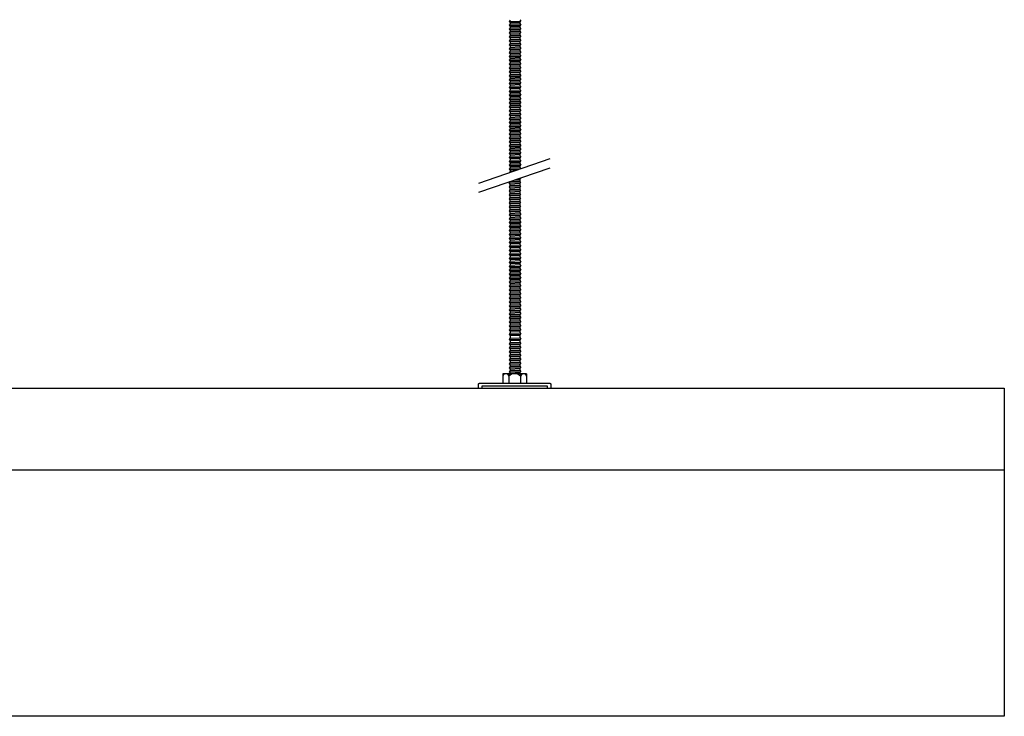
# Model space of a CAD drawing. Header units: millimetres. Extents: x 2538 to 24562, y 4449 to 23795.
# Tile 220 of 256: x 14806 to 15406, y 17657 to 18081. Entities that reach past the tile are written whole.
import ezdxf

# ---------------------------------------------------------------- set-up
doc = ezdxf.new("R2010")
doc.units = ezdxf.units.MM
doc.layers.add('_HD_tornillo', color=30, linetype='Continuous')
doc.layers.add('Make2D$Visible$Curves', color=7, linetype='Continuous', true_color=0x000000)

msp = doc.modelspace()

# ---------------------------------------------------------------- linework, layer by layer
at = {"layer": '_HD_tornillo'}
for p, q in [((15104.36, 18080.96), (15103.76, 18080.14)), ((15103.76, 18080.14), (15110.86, 18080.31)), ((15103.76, 18080.14), (15104.36, 18079.46)), ((15104.36, 18078.58), (15103.76, 18077.76)), ((15104.36, 18079.46), (15110.35, 18079.69)), ((15104.36, 18079.46), (15104.36, 18078.58)), ((15104.36, 18078.58), (15110.35, 18078.81)), ((15110.35, 18079.69), (15110.86, 18080.31)), ((15110.35, 18079.69), (15110.35, 18078.81)), ((15110.36, 18081.19), (15110.86, 18080.31)), ((15110.36, 18078.81), (15110.86, 18077.93)), ((15103.76, 18077.76), (15110.86, 18077.93)), ((15103.76, 18077.76), (15104.36, 18077.08)), ((15104.36, 18076.29), (15103.76, 18075.48)), ((15103.76, 18075.48), (15110.86, 18075.65)), ((15103.76, 18075.48), (15104.36, 18074.8)), ((15104.36, 18073.93), (15103.76, 18073.12)), ((15103.76, 18073.12), (15110.86, 18073.29)), ((15103.76, 18073.12), (15104.36, 18072.44)), ((15104.36, 18077.08), (15110.35, 18077.31)), ((15104.36, 18077.08), (15104.36, 18076.29)), ((15104.36, 18076.29), (15110.35, 18076.53)), ((15104.36, 18074.8), (15110.35, 18075.03)), ((15104.36, 18074.8), (15104.36, 18073.93)), ((15104.36, 18073.93), (15110.35, 18074.17)), ((15104.36, 18072.44), (15110.35, 18072.67)), ((15104.36, 18072.44), (15104.36, 18071.57)), ((15110.35, 18077.31), (15110.86, 18077.93)), ((15110.35, 18077.31), (15110.35, 18076.53)), ((15110.35, 18075.03), (15110.86, 18075.65)), ((15110.35, 18075.03), (15110.35, 18074.17)), ((15110.35, 18072.67), (15110.86, 18073.29)), ((15110.35, 18072.67), (15110.35, 18071.8)), ((15110.36, 18076.53), (15110.86, 18075.65)), ((15110.36, 18074.17), (15110.86, 18073.29)), ((15104.36, 18071.57), (15103.76, 18070.75)), ((15103.76, 18070.75), (15110.86, 18070.92)), ((15103.76, 18070.75), (15104.36, 18070.07)), ((15104.36, 18069.16), (15103.76, 18068.34)), ((15103.76, 18068.34), (15110.86, 18068.51)), ((15103.76, 18068.34), (15104.36, 18067.66)), ((15104.36, 18066.74), (15103.76, 18065.93)), ((15103.76, 18065.93), (15110.86, 18066.1)), ((15104.36, 18071.57), (15110.35, 18071.8)), ((15104.36, 18070.07), (15110.35, 18070.3)), ((15104.36, 18070.07), (15104.36, 18069.16)), ((15104.36, 18069.16), (15110.35, 18069.39)), ((15104.36, 18067.66), (15110.35, 18067.89)), ((15104.36, 18067.66), (15104.36, 18066.74)), ((15104.36, 18066.74), (15110.35, 18066.98)), ((15110.35, 18070.3), (15110.86, 18070.92)), ((15110.35, 18070.3), (15110.35, 18069.39)), ((15110.35, 18067.89), (15110.86, 18068.51)), ((15110.35, 18067.89), (15110.35, 18066.98)), ((15110.35, 18065.48), (15110.86, 18066.1)), ((15110.36, 18071.8), (15110.86, 18070.92)), ((15110.36, 18069.39), (15110.86, 18068.51)), ((15110.36, 18066.98), (15110.86, 18066.1)), ((15103.76, 18065.93), (15104.36, 18065.25)), ((15104.36, 18064.33), (15103.76, 18063.52)), ((15103.76, 18063.52), (15110.86, 18063.68)), ((15103.76, 18063.52), (15104.36, 18062.83)), ((15104.36, 18061.92), (15103.76, 18061.1)), ((15103.76, 18061.1), (15110.86, 18061.27)), ((15103.76, 18061.1), (15104.36, 18060.42)), ((15104.36, 18065.25), (15110.35, 18065.48)), ((15104.36, 18065.25), (15104.36, 18064.33)), ((15104.36, 18064.33), (15110.35, 18064.57)), ((15104.36, 18062.83), (15110.35, 18063.07)), ((15104.36, 18062.83), (15104.36, 18061.92)), ((15104.36, 18061.92), (15110.35, 18062.15)), ((15104.36, 18060.42), (15110.35, 18060.66)), ((15104.36, 18060.42), (15104.36, 18059.54)), ((15110.35, 18065.48), (15110.35, 18064.57)), ((15110.35, 18063.07), (15110.86, 18063.68)), ((15110.35, 18063.07), (15110.35, 18062.15)), ((15110.35, 18060.66), (15110.86, 18061.27)), ((15110.35, 18060.66), (15110.35, 18059.77)), ((15110.36, 18064.57), (15110.86, 18063.68)), ((15110.36, 18062.16), (15110.86, 18061.27)), ((15104.36, 18059.54), (15103.76, 18058.72)), ((15103.76, 18058.72), (15110.86, 18058.89)), ((15103.76, 18058.72), (15104.36, 18058.04)), ((15104.36, 18057.26), (15103.76, 18056.44)), ((15103.76, 18056.44), (15110.86, 18056.61)), ((15103.76, 18056.44), (15104.36, 18055.76)), ((15104.36, 18054.9), (15103.76, 18054.08)), ((15103.76, 18054.08), (15110.86, 18054.25)), ((15103.76, 18054.08), (15104.36, 18053.4)), ((15104.36, 18059.54), (15110.35, 18059.77)), ((15104.36, 18058.04), (15110.35, 18058.27)), ((15104.36, 18058.04), (15104.36, 18057.26)), ((15104.36, 18057.26), (15110.35, 18057.49)), ((15104.36, 18055.76), (15110.35, 18055.99)), ((15104.36, 18055.76), (15104.36, 18054.9)), ((15104.36, 18054.9), (15110.35, 18055.13)), ((15110.35, 18058.27), (15110.86, 18058.89)), ((15110.35, 18058.27), (15110.35, 18057.49)), ((15110.35, 18055.99), (15110.86, 18056.61)), ((15110.35, 18055.99), (15110.35, 18055.13)), ((15110.35, 18053.63), (15110.86, 18054.25)), ((15110.36, 18059.77), (15110.86, 18058.89)), ((15110.36, 18057.49), (15110.86, 18056.61)), ((15110.36, 18055.13), (15110.86, 18054.25)), ((15104.36, 18052.53), (15103.76, 18051.71)), ((15103.76, 18051.71), (15110.86, 18051.88)), ((15103.76, 18051.71), (15104.36, 18051.03)), ((15104.36, 18050.26), (15103.76, 18049.45)), ((15103.76, 18049.45), (15110.86, 18049.61)), ((15103.76, 18049.45), (15104.36, 18048.76)), ((15104.36, 18053.4), (15110.35, 18053.63)), ((15104.36, 18053.4), (15104.36, 18052.53)), ((15104.36, 18052.53), (15110.35, 18052.76)), ((15104.36, 18051.03), (15110.35, 18051.26)), ((15104.36, 18051.03), (15104.36, 18050.26)), ((15104.36, 18050.26), (15110.35, 18050.5)), ((15104.36, 18048.76), (15110.35, 18049)), ((15104.36, 18048.76), (15104.36, 18047.72)), ((15110.35, 18053.63), (15110.35, 18052.76)), ((15110.35, 18051.26), (15110.86, 18051.88)), ((15110.35, 18051.26), (15110.35, 18050.5)), ((15110.35, 18049), (15110.86, 18049.61)), ((15110.35, 18049), (15110.35, 18047.96)), ((15110.36, 18052.77), (15110.86, 18051.88)), ((15110.36, 18050.5), (15110.86, 18049.61)), ((15104.36, 18047.72), (15103.76, 18046.91)), ((15103.76, 18046.91), (15110.86, 18047.08)), ((15103.76, 18046.91), (15104.36, 18046.23)), ((15104.36, 18045.44), (15103.76, 18044.63)), ((15103.76, 18044.63), (15110.86, 18044.8)), ((15103.76, 18044.63), (15104.36, 18043.95)), ((15104.36, 18043.08), (15103.76, 18042.27)), ((15103.76, 18042.27), (15110.86, 18042.44)), ((15103.76, 18042.27), (15104.36, 18041.59)), ((15104.36, 18047.72), (15110.35, 18047.96)), ((15104.36, 18046.23), (15110.35, 18046.46)), ((15104.36, 18046.23), (15104.36, 18045.44)), ((15104.36, 18045.44), (15110.35, 18045.68)), ((15104.36, 18043.95), (15110.35, 18044.18)), ((15104.36, 18043.95), (15104.36, 18043.08)), ((15104.36, 18043.08), (15110.35, 18043.32)), ((15110.35, 18046.46), (15110.86, 18047.08)), ((15110.35, 18046.46), (15110.35, 18045.68)), ((15110.35, 18044.18), (15110.86, 18044.8)), ((15110.35, 18044.18), (15110.35, 18043.32)), ((15110.35, 18041.82), (15110.86, 18042.44)), ((15110.36, 18047.96), (15110.86, 18047.08)), ((15110.36, 18045.68), (15110.86, 18044.8)), ((15110.36, 18043.32), (15110.86, 18042.44)), ((15104.36, 18040.72), (15103.76, 18039.9)), ((15103.76, 18039.9), (15110.86, 18040.07)), ((15103.76, 18039.9), (15104.36, 18039.22)), ((15104.36, 18038.3), (15103.76, 18037.49)), ((15103.76, 18037.49), (15110.86, 18037.66)), ((15103.76, 18037.49), (15104.36, 18036.81)), ((15104.36, 18041.59), (15110.35, 18041.82)), ((15104.36, 18041.59), (15104.36, 18040.72)), ((15104.36, 18040.72), (15110.35, 18040.95)), ((15104.36, 18039.22), (15110.35, 18039.45)), ((15104.36, 18039.22), (15104.36, 18038.3)), ((15104.36, 18038.3), (15110.35, 18038.54)), ((15104.36, 18036.81), (15110.35, 18037.04)), ((15104.36, 18036.81), (15104.36, 18035.92)), ((15104.36, 18035.92), (15110.35, 18036.16)), ((15110.35, 18041.82), (15110.35, 18040.95)), ((15110.35, 18039.45), (15110.86, 18040.07)), ((15110.35, 18039.45), (15110.35, 18038.54)), ((15110.35, 18037.04), (15110.86, 18037.66)), ((15110.35, 18037.04), (15110.35, 18036.16)), ((15110.36, 18040.95), (15110.86, 18040.07)), ((15110.36, 18038.54), (15110.86, 18037.66)), ((15110.36, 18036.16), (15110.86, 18035.27)), ((15104.36, 18035.92), (15103.76, 18035.11)), ((15103.76, 18035.11), (15110.86, 18035.27)), ((15103.76, 18035.11), (15104.36, 18034.42)), ((15104.36, 18033.64), (15103.76, 18032.82)), ((15103.76, 18032.82), (15110.86, 18032.99)), ((15103.76, 18032.82), (15104.36, 18032.14)), ((15104.36, 18031.28), (15103.76, 18030.47)), ((15103.76, 18030.47), (15110.86, 18030.63)), ((15103.76, 18030.47), (15104.36, 18029.78)), ((15104.36, 18034.42), (15110.35, 18034.66)), ((15104.36, 18034.42), (15104.36, 18033.64)), ((15104.36, 18033.64), (15110.35, 18033.87)), ((15104.36, 18032.14), (15110.35, 18032.38)), ((15104.36, 18032.14), (15104.36, 18031.28)), ((15104.36, 18031.28), (15110.35, 18031.51)), ((15104.36, 18029.78), (15110.35, 18030.02)), ((15110.35, 18034.66), (15110.86, 18035.27)), ((15110.35, 18034.66), (15110.35, 18033.87)), ((15110.35, 18032.38), (15110.86, 18032.99)), ((15110.35, 18032.38), (15110.35, 18031.51)), ((15110.35, 18030.02), (15110.86, 18030.63)), ((15110.35, 18030.02), (15110.35, 18029.15)), ((15110.36, 18033.88), (15110.86, 18032.99)), ((15110.36, 18031.52), (15110.86, 18030.63)), ((15104.36, 18028.91), (15103.76, 18028.1)), ((15103.76, 18028.1), (15110.86, 18028.27)), ((15103.76, 18028.1), (15104.36, 18027.42)), ((15104.36, 18026.5), (15103.76, 18025.69)), ((15103.76, 18025.69), (15110.86, 18025.85)), ((15103.76, 18025.69), (15104.36, 18025)), ((15104.36, 18024.09), (15103.76, 18023.27)), ((15104.36, 18029.78), (15104.36, 18028.91)), ((15104.36, 18028.91), (15110.35, 18029.15)), ((15104.36, 18027.42), (15110.35, 18027.65)), ((15104.36, 18027.42), (15104.36, 18026.5)), ((15104.36, 18026.5), (15110.35, 18026.74)), ((15104.36, 18025), (15110.35, 18025.24)), ((15104.36, 18025), (15104.36, 18024.09)), ((15104.36, 18024.09), (15110.35, 18024.32)), ((15110.35, 18027.65), (15110.86, 18028.27)), ((15110.35, 18027.65), (15110.35, 18026.74)), ((15110.35, 18025.24), (15110.86, 18025.85)), ((15110.35, 18025.24), (15110.35, 18024.32)), ((15110.36, 18029.15), (15110.86, 18028.27)), ((15110.36, 18026.74), (15110.86, 18025.85)), ((15110.36, 18024.33), (15110.86, 18023.44)), ((15103.76, 18023.27), (15110.86, 18023.44)), ((15103.76, 18023.27), (15104.36, 18022.59)), ((15104.36, 18021.68), (15103.76, 18020.86)), ((15103.76, 18020.86), (15110.86, 18021.03)), ((15103.76, 18020.86), (15104.36, 18020.18)), ((15104.36, 18019.27), (15103.76, 18018.45)), ((15103.76, 18018.45), (15110.86, 18018.62)), ((15103.76, 18018.45), (15104.36, 18017.77)), ((15104.36, 18022.59), (15110.35, 18022.83)), ((15104.36, 18022.59), (15104.36, 18021.68)), ((15104.36, 18021.68), (15110.35, 18021.91)), ((15104.36, 18020.18), (15110.35, 18020.41)), ((15104.36, 18020.18), (15104.36, 18019.27)), ((15104.36, 18019.27), (15110.35, 18019.5)), ((15104.36, 18017.77), (15110.35, 18018)), ((15110.35, 18022.83), (15110.86, 18023.44)), ((15110.35, 18022.83), (15110.35, 18021.91)), ((15110.35, 18020.41), (15110.86, 18021.03)), ((15110.35, 18020.41), (15110.35, 18019.5)), ((15110.35, 18018), (15110.86, 18018.62)), ((15110.35, 18018), (15110.35, 18017.12)), ((15110.36, 18021.92), (15110.86, 18021.03)), ((15110.36, 18019.5), (15110.86, 18018.62)), ((15104.36, 18016.88), (15103.76, 18016.07)), ((15103.76, 18016.07), (15110.86, 18016.24)), ((15103.76, 18016.07), (15104.36, 18015.39)), ((15104.36, 18014.6), (15103.76, 18013.79)), ((15103.76, 18013.79), (15110.86, 18013.95)), ((15103.76, 18013.79), (15104.36, 18013.1)), ((15104.36, 18012.24), (15103.76, 18011.43)), ((15104.36, 18017.77), (15104.36, 18016.88)), ((15104.36, 18016.88), (15110.35, 18017.12)), ((15104.36, 18015.39), (15110.35, 18015.62)), ((15104.36, 18015.39), (15104.36, 18014.6)), ((15104.36, 18014.6), (15110.35, 18014.84)), ((15104.36, 18013.1), (15110.35, 18013.34)), ((15104.36, 18013.1), (15104.36, 18012.24)), ((15104.36, 18012.24), (15110.35, 18012.48)), ((15110.35, 18015.62), (15110.86, 18016.24)), ((15110.35, 18015.62), (15110.35, 18014.84)), ((15110.35, 18013.34), (15110.86, 18013.95)), ((15110.35, 18013.34), (15110.35, 18012.48)), ((15110.36, 18017.12), (15110.86, 18016.24)), ((15110.36, 18014.84), (15110.86, 18013.95)), ((15110.36, 18012.48), (15110.86, 18011.6)), ((15103.76, 18011.43), (15110.86, 18011.6)), ((15103.76, 18011.43), (15104.36, 18010.75)), ((15104.36, 18009.88), (15103.76, 18009.06)), ((15103.76, 18009.06), (15110.86, 18009.23)), ((15103.76, 18009.06), (15104.36, 18008.38)), ((15104.36, 18007.61), (15103.76, 18006.79)), ((15103.76, 18006.79), (15110.86, 18006.96)), ((15103.76, 18006.79), (15104.36, 18006.11)), ((15104.36, 18010.75), (15110.35, 18010.98)), ((15104.36, 18010.75), (15104.36, 18009.88)), ((15104.36, 18009.88), (15110.35, 18010.11)), ((15104.36, 18008.38), (15110.35, 18008.61)), ((15104.36, 18008.38), (15104.36, 18007.61)), ((15104.36, 18007.61), (15110.35, 18007.84)), ((15104.36, 18006.11), (15110.35, 18006.34)), ((15104.36, 18006.11), (15104.36, 18005.07)), ((15110.35, 18010.98), (15110.86, 18011.6)), ((15110.35, 18010.98), (15110.35, 18010.11)), ((15110.35, 18008.61), (15110.86, 18009.23)), ((15110.35, 18008.61), (15110.35, 18007.84)), ((15110.35, 18006.34), (15110.86, 18006.96)), ((15110.35, 18006.34), (15110.35, 18005.31)), ((15110.36, 18010.11), (15110.86, 18009.23)), ((15110.36, 18007.85), (15110.86, 18006.96)), ((15104.36, 18005.07), (15103.76, 18004.26)), ((15103.76, 18004.26), (15110.86, 18004.42)), ((15103.76, 18004.26), (15104.36, 18003.57)), ((15104.36, 18002.79), (15103.76, 18001.97)), ((15103.76, 18001.97), (15110.86, 18002.14)), ((15103.76, 18001.97), (15104.36, 18001.29)), ((15104.36, 18000.43), (15103.76, 17999.61)), ((15104.36, 18005.07), (15110.35, 18005.31)), ((15104.36, 18003.57), (15110.35, 18003.81)), ((15104.36, 18003.57), (15104.36, 18002.79)), ((15104.36, 18002.79), (15110.35, 18003.02)), ((15104.36, 18001.29), (15110.35, 18001.53)), ((15104.36, 18001.29), (15104.36, 18000.43)), ((15104.36, 18000.43), (15110.35, 18000.66)), ((15110.35, 18003.81), (15110.86, 18004.42)), ((15110.35, 18003.81), (15110.35, 18003.02)), ((15110.35, 18001.53), (15110.86, 18002.14)), ((15110.35, 18001.53), (15110.35, 18000.66)), ((15110.36, 18005.31), (15110.86, 18004.42)), ((15110.36, 18003.03), (15110.86, 18002.14)), ((15110.36, 18000.67), (15110.86, 17999.78)), ((15085.3, 17981.68), (15128.82, 17996.68)), ((15103.76, 17999.61), (15110.86, 17999.78)), ((15103.76, 17999.61), (15104.36, 17998.93)), ((15104.36, 17998.06), (15103.76, 17997.25)), ((15103.76, 17997.25), (15110.86, 17997.42)), ((15103.76, 17997.25), (15104.36, 17996.57)), ((15104.36, 17995.65), (15103.76, 17994.83)), ((15103.76, 17994.83), (15110.86, 17995)), ((15103.76, 17994.83), (15104.36, 17994.15)), ((15104.36, 17998.93), (15110.35, 17999.17)), ((15104.36, 17998.93), (15104.36, 17998.06)), ((15104.36, 17998.06), (15110.35, 17998.3)), ((15104.36, 17996.57), (15110.35, 17996.8)), ((15104.36, 17996.57), (15104.36, 17995.65)), ((15104.36, 17995.65), (15110.35, 17995.88)), ((15104.36, 17994.15), (15110.35, 17994.39)), ((15104.36, 17994.15), (15104.36, 17993.27)), ((15110.35, 17999.17), (15110.86, 17999.78)), ((15110.35, 17999.17), (15110.35, 17998.3)), ((15110.35, 17996.8), (15110.86, 17997.42)), ((15110.35, 17996.8), (15110.35, 17995.88)), ((15110.35, 17994.39), (15110.86, 17995)), ((15110.35, 17994.39), (15110.35, 17993.5)), ((15110.36, 17998.3), (15110.86, 17997.42)), ((15110.36, 17995.89), (15110.86, 17995)), ((15085.3, 17976.01), (15128.82, 17991.01)), ((15104.36, 17993.27), (15103.76, 17992.45)), ((15103.76, 17992.45), (15110.86, 17992.62)), ((15103.76, 17992.45), (15104.36, 17991.77)), ((15104.36, 17990.99), (15103.76, 17990.17)), ((15103.76, 17990.17), (15110.39, 17990.33)), ((15103.76, 17990.17), (15104.36, 17989.49)), ((15104.36, 17988.63), (15103.99, 17988.12)), ((15104.36, 17993.27), (15110.35, 17993.5)), ((15104.36, 17991.77), (15110.35, 17992)), ((15104.36, 17991.77), (15104.36, 17990.99)), ((15104.36, 17990.99), (15110.35, 17991.22)), ((15104.36, 17989.49), (15108.41, 17989.65)), ((15104.36, 17989.49), (15104.36, 17988.63)), ((15104.36, 17988.63), (15105.59, 17988.68)), ((15110.35, 17992), (15110.86, 17992.62)), ((15110.35, 17992), (15110.35, 17991.22)), ((15110.36, 17993.51), (15110.86, 17992.62)), ((15110.36, 17991.22), (15110.79, 17990.47)), ((15104.33, 17982.55), (15103.73, 17981.73)), ((15104.33, 17982.55), (15110.32, 17982.78)), ((15107.44, 17983.64), (15110.3, 17983.71)), ((15109.32, 17984.29), (15110.81, 17984.33)), ((15110.3, 17983.71), (15110.81, 17984.33)), ((15110.3, 17983.71), (15110.3, 17982.77)), ((15110.33, 17982.79), (15110.83, 17981.9)), ((15110.58, 17984.73), (15110.81, 17984.33)), ((15103.73, 17981.73), (15110.83, 17981.9)), ((15103.73, 17981.73), (15104.33, 17981.05)), ((15104.34, 17980.12), (15103.74, 17979.3)), ((15103.74, 17979.3), (15110.83, 17979.47)), ((15103.74, 17979.3), (15104.34, 17978.62)), ((15104.34, 17977.68), (15103.74, 17976.87)), ((15103.74, 17976.87), (15110.83, 17977.04)), ((15103.74, 17976.87), (15104.34, 17976.19)), ((15104.33, 17981.05), (15110.32, 17981.28)), ((15104.33, 17981.05), (15104.33, 17980.11)), ((15104.34, 17980.12), (15110.33, 17980.35)), ((15104.34, 17978.62), (15110.33, 17978.85)), ((15104.34, 17978.62), (15104.34, 17977.68)), ((15104.34, 17977.68), (15110.33, 17977.92)), ((15104.34, 17976.19), (15110.33, 17976.42)), ((15104.34, 17976.19), (15104.34, 17975.27)), ((15110.32, 17981.28), (15110.83, 17981.9)), ((15110.32, 17981.28), (15110.32, 17980.35)), ((15110.33, 17978.85), (15110.83, 17979.47)), ((15110.33, 17978.85), (15110.33, 17977.92)), ((15110.33, 17976.42), (15110.83, 17977.04)), ((15110.33, 17976.42), (15110.33, 17975.51)), ((15110.34, 17980.35), (15110.83, 17979.47)), ((15110.34, 17977.92), (15110.83, 17977.04)), ((15104.34, 17975.27), (15103.74, 17974.46)), ((15103.74, 17974.46), (15110.83, 17974.62)), ((15103.74, 17974.46), (15104.34, 17973.77)), ((15104.34, 17972.86), (15103.74, 17972.04)), ((15103.74, 17972.04), (15110.83, 17972.21)), ((15103.74, 17972.04), (15104.34, 17971.36)), ((15104.34, 17970.43), (15103.74, 17969.61)), ((15104.34, 17975.27), (15110.33, 17975.51)), ((15104.34, 17973.77), (15110.33, 17974.01)), ((15104.34, 17973.77), (15104.34, 17972.86)), ((15104.34, 17972.86), (15110.33, 17973.09)), ((15104.34, 17971.36), (15110.33, 17971.6)), ((15104.34, 17971.36), (15104.34, 17970.43)), ((15104.34, 17970.43), (15110.33, 17970.66)), ((15110.33, 17974.01), (15110.83, 17974.62)), ((15110.33, 17974.01), (15110.33, 17973.09)), ((15110.33, 17971.6), (15110.83, 17972.21)), ((15110.33, 17971.6), (15110.33, 17970.66)), ((15110.34, 17975.51), (15110.83, 17974.62)), ((15110.34, 17973.1), (15110.83, 17972.21)), ((15110.34, 17970.66), (15110.83, 17969.78)), ((15103.74, 17969.61), (15110.83, 17969.78)), ((15103.74, 17969.61), (15104.34, 17968.93)), ((15104.34, 17968.01), (15103.74, 17967.2)), ((15103.74, 17967.2), (15110.83, 17967.37)), ((15103.74, 17967.2), (15104.34, 17966.52)), ((15104.34, 17965.58), (15103.74, 17964.76)), ((15103.74, 17964.76), (15110.83, 17964.93)), ((15103.74, 17964.76), (15104.34, 17964.08)), ((15104.34, 17968.93), (15110.33, 17969.16)), ((15104.34, 17968.93), (15104.34, 17968.01)), ((15104.34, 17968.01), (15110.33, 17968.25)), ((15104.34, 17966.52), (15110.33, 17966.75)), ((15104.34, 17966.52), (15104.34, 17965.58)), ((15104.34, 17965.58), (15110.33, 17965.81)), ((15104.34, 17964.08), (15110.33, 17964.32)), ((15104.34, 17964.08), (15104.34, 17963.17)), ((15110.33, 17969.16), (15110.83, 17969.78)), ((15110.33, 17969.16), (15110.33, 17968.25)), ((15110.33, 17966.75), (15110.83, 17967.37)), ((15110.33, 17966.75), (15110.33, 17965.81)), ((15110.33, 17964.32), (15110.83, 17964.93)), ((15110.33, 17964.32), (15110.33, 17963.4)), ((15110.34, 17968.25), (15110.83, 17967.37)), ((15110.34, 17965.82), (15110.83, 17964.93)), ((15104.35, 17963.18), (15103.75, 17962.36)), ((15103.75, 17962.36), (15110.85, 17962.53)), ((15103.75, 17962.36), (15104.35, 17961.68)), ((15104.35, 17960.74), (15103.75, 17959.93)), ((15103.75, 17959.93), (15110.85, 17960.09)), ((15103.75, 17959.93), (15104.35, 17959.24)), ((15104.35, 17958.33), (15103.75, 17957.51)), ((15104.35, 17963.18), (15110.34, 17963.41)), ((15104.35, 17961.68), (15110.34, 17961.91)), ((15104.35, 17961.68), (15104.35, 17960.74)), ((15104.35, 17960.74), (15110.34, 17960.98)), ((15104.35, 17959.24), (15110.34, 17959.48)), ((15104.35, 17959.24), (15104.35, 17958.33)), ((15104.35, 17958.33), (15110.34, 17958.56)), ((15110.34, 17961.91), (15110.85, 17962.53)), ((15110.34, 17961.91), (15110.34, 17960.98)), ((15110.34, 17959.48), (15110.85, 17960.09)), ((15110.34, 17959.48), (15110.34, 17958.56)), ((15110.35, 17963.41), (15110.85, 17962.53)), ((15110.35, 17960.98), (15110.85, 17960.09)), ((15110.35, 17958.57), (15110.85, 17957.68)), ((15103.75, 17957.51), (15110.85, 17957.68)), ((15103.75, 17957.51), (15104.35, 17956.83)), ((15104.35, 17955.92), (15103.75, 17955.1)), ((15103.75, 17955.1), (15110.85, 17955.27)), ((15103.75, 17955.1), (15104.35, 17954.42)), ((15104.35, 17953.48), (15103.75, 17952.67)), ((15103.75, 17952.67), (15110.85, 17952.84)), ((15103.75, 17952.67), (15104.35, 17951.99)), ((15104.35, 17956.83), (15110.34, 17957.07)), ((15104.35, 17956.83), (15104.35, 17955.92)), ((15104.35, 17955.92), (15110.34, 17956.15)), ((15104.35, 17954.42), (15110.34, 17954.65)), ((15104.35, 17954.42), (15104.35, 17953.48)), ((15104.35, 17953.48), (15110.34, 17953.72)), ((15104.35, 17951.99), (15110.34, 17952.22)), ((15110.34, 17957.07), (15110.85, 17957.68)), ((15110.34, 17957.07), (15110.34, 17956.15)), ((15110.34, 17954.65), (15110.85, 17955.27)), ((15110.34, 17954.65), (15110.34, 17953.72)), ((15110.34, 17952.22), (15110.85, 17952.84)), ((15110.34, 17952.22), (15110.34, 17951.31)), ((15110.35, 17956.16), (15110.85, 17955.27)), ((15110.35, 17953.72), (15110.85, 17952.84)), ((15104.35, 17951.07), (15103.75, 17950.26)), ((15103.75, 17950.26), (15110.85, 17950.43)), ((15103.75, 17950.26), (15104.35, 17949.58)), ((15104.35, 17948.64), (15103.75, 17947.82)), ((15103.75, 17947.82), (15110.85, 17947.99)), ((15103.75, 17947.82), (15104.35, 17947.14)), ((15104.36, 17946.23), (15103.76, 17945.41)), ((15104.35, 17951.99), (15104.35, 17951.07)), ((15104.35, 17951.07), (15110.34, 17951.31)), ((15104.35, 17949.58), (15110.34, 17949.81)), ((15104.35, 17949.58), (15104.35, 17948.64)), ((15104.35, 17948.64), (15110.34, 17948.87)), ((15104.35, 17947.14), (15110.34, 17947.37)), ((15104.35, 17947.14), (15104.35, 17946.23)), ((15104.36, 17946.23), (15110.35, 17946.46)), ((15110.34, 17949.81), (15110.85, 17950.43)), ((15110.34, 17949.81), (15110.34, 17948.87)), ((15110.34, 17947.37), (15110.85, 17947.99)), ((15110.34, 17947.37), (15110.34, 17946.46)), ((15110.35, 17951.31), (15110.85, 17950.43)), ((15110.35, 17948.88), (15110.85, 17947.99)), ((15110.36, 17946.47), (15110.86, 17945.58)), ((15103.76, 17945.41), (15110.86, 17945.58)), ((15103.76, 17945.41), (15104.36, 17944.73)), ((15104.36, 17943.8), (15103.76, 17942.98)), ((15103.76, 17942.98), (15110.86, 17943.15)), ((15103.76, 17942.98), (15104.36, 17942.3)), ((15104.36, 17941.39), (15103.76, 17940.57)), ((15103.76, 17940.57), (15110.86, 17940.74)), ((15103.76, 17940.57), (15104.36, 17939.89)), ((15104.36, 17944.73), (15110.35, 17944.97)), ((15104.36, 17944.73), (15104.36, 17943.8)), ((15104.36, 17943.8), (15110.35, 17944.03)), ((15104.36, 17942.3), (15110.35, 17942.53)), ((15104.36, 17942.3), (15104.36, 17941.39)), ((15104.36, 17941.39), (15110.35, 17941.62)), ((15104.36, 17939.89), (15110.35, 17940.12)), ((15110.35, 17944.97), (15110.86, 17945.58)), ((15110.35, 17944.97), (15110.35, 17944.03)), ((15110.35, 17942.53), (15110.86, 17943.15)), ((15110.35, 17942.53), (15110.35, 17941.62)), ((15110.35, 17940.12), (15110.86, 17940.74)), ((15110.35, 17940.12), (15110.35, 17939.21)), ((15110.36, 17944.03), (15110.86, 17943.15)), ((15110.36, 17941.62), (15110.86, 17940.74)), ((15104.36, 17938.97), (15103.76, 17938.16)), ((15103.76, 17938.16), (15110.86, 17938.33)), ((15103.76, 17938.16), (15104.36, 17937.48)), ((15104.36, 17936.54), (15103.76, 17935.72)), ((15103.76, 17935.72), (15110.86, 17935.89)), ((15103.76, 17935.72), (15104.36, 17935.04)), ((15104.36, 17934.13), (15103.76, 17933.31)), ((15104.36, 17939.89), (15104.36, 17938.97)), ((15104.36, 17938.97), (15110.35, 17939.21)), ((15104.36, 17937.48), (15110.35, 17937.71)), ((15104.36, 17937.48), (15104.36, 17936.54)), ((15104.36, 17936.54), (15110.35, 17936.77)), ((15104.36, 17935.04), (15110.35, 17935.28)), ((15104.36, 17935.04), (15104.36, 17934.13)), ((15104.36, 17934.13), (15110.35, 17934.36)), ((15110.35, 17937.71), (15110.86, 17938.33)), ((15110.35, 17937.71), (15110.35, 17936.77)), ((15110.35, 17935.28), (15110.86, 17935.89)), ((15110.35, 17935.28), (15110.35, 17934.36)), ((15110.36, 17939.21), (15110.86, 17938.33)), ((15110.36, 17936.78), (15110.86, 17935.89)), ((15110.36, 17934.36), (15110.86, 17933.48)), ((15103.76, 17933.31), (15110.86, 17933.48)), ((15103.76, 17933.31), (15104.36, 17932.63)), ((15104.36, 17931.69), (15103.76, 17930.88)), ((15103.76, 17930.88), (15110.86, 17931.05)), ((15103.76, 17930.88), (15104.36, 17930.2)), ((15104.36, 17929.28), (15103.76, 17928.47)), ((15103.76, 17928.47), (15110.86, 17928.63)), ((15103.76, 17928.47), (15104.36, 17927.78)), ((15104.36, 17932.63), (15110.35, 17932.86)), ((15104.36, 17932.63), (15104.36, 17931.69)), ((15104.36, 17931.69), (15110.35, 17931.93)), ((15104.36, 17930.2), (15110.35, 17930.43)), ((15104.36, 17930.2), (15104.36, 17929.28)), ((15104.36, 17929.28), (15110.35, 17929.52)), ((15104.36, 17927.78), (15110.35, 17928.02)), ((15110.35, 17932.86), (15110.86, 17933.48)), ((15110.35, 17932.86), (15110.35, 17931.93)), ((15110.35, 17930.43), (15110.86, 17931.05)), ((15110.35, 17930.43), (15110.35, 17929.52)), ((15110.35, 17928.02), (15110.86, 17928.63)), ((15110.35, 17928.02), (15110.35, 17927.1)), ((15110.36, 17931.93), (15110.86, 17931.05)), ((15110.36, 17929.52), (15110.86, 17928.63)), ((15104.36, 17926.87), (15103.76, 17926.05)), ((15103.76, 17926.05), (15110.86, 17926.22)), ((15103.76, 17926.05), (15104.36, 17925.37)), ((15104.36, 17924.44), (15103.76, 17923.62)), ((15103.76, 17923.62), (15110.86, 17923.79)), ((15103.76, 17923.62), (15104.36, 17922.94)), ((15104.36, 17922.02), (15103.76, 17921.21)), ((15104.36, 17927.78), (15104.36, 17926.87)), ((15104.36, 17926.87), (15110.35, 17927.1)), ((15104.36, 17925.37), (15110.35, 17925.61)), ((15104.36, 17925.37), (15104.36, 17924.44)), ((15104.36, 17924.44), (15110.35, 17924.67)), ((15104.36, 17922.94), (15110.35, 17923.17)), ((15104.36, 17922.94), (15104.36, 17922.02)), ((15104.36, 17922.02), (15110.35, 17922.26)), ((15110.35, 17925.61), (15110.86, 17926.22)), ((15110.35, 17925.61), (15110.35, 17924.67)), ((15110.35, 17923.17), (15110.86, 17923.79)), ((15110.35, 17923.17), (15110.35, 17922.26)), ((15110.36, 17927.11), (15110.86, 17926.22)), ((15110.36, 17924.67), (15110.86, 17923.79)), ((15110.36, 17922.26), (15110.86, 17921.38)), ((15103.76, 17921.21), (15110.86, 17921.38)), ((15103.76, 17921.21), (15104.36, 17920.53)), ((15104.36, 17919.61), (15103.76, 17918.8)), ((15103.76, 17918.8), (15110.86, 17918.97)), ((15103.76, 17918.8), (15104.36, 17918.12)), ((15104.36, 17917.18), (15103.76, 17916.36)), ((15103.76, 17916.36), (15110.86, 17916.53)), ((15103.76, 17916.36), (15104.36, 17915.68)), ((15104.36, 17920.53), (15110.35, 17920.76)), ((15104.36, 17920.53), (15104.36, 17919.61)), ((15104.36, 17919.61), (15110.35, 17919.85)), ((15104.36, 17918.12), (15110.35, 17918.35)), ((15104.36, 17918.12), (15104.36, 17917.18)), ((15104.36, 17917.18), (15110.35, 17917.41)), ((15110.35, 17920.76), (15110.86, 17921.38)), ((15110.35, 17920.76), (15110.35, 17919.85)), ((15110.35, 17918.35), (15110.86, 17918.97)), ((15110.35, 17918.35), (15110.35, 17917.41)), ((15110.35, 17915.91), (15110.86, 17916.53)), ((15110.36, 17919.85), (15110.86, 17918.97)), ((15110.36, 17917.42), (15110.86, 17916.53)), ((15104.36, 17914.77), (15103.76, 17913.95)), ((15103.76, 17913.95), (15110.86, 17914.12)), ((15103.76, 17913.95), (15104.36, 17913.27)), ((15104.36, 17912.33), (15103.76, 17911.52)), ((15103.76, 17911.52), (15110.86, 17911.69)), ((15103.76, 17911.52), (15104.36, 17910.84)), ((15104.36, 17915.68), (15110.35, 17915.91)), ((15104.36, 17915.68), (15104.36, 17914.77)), ((15104.36, 17914.77), (15110.35, 17915)), ((15104.36, 17913.27), (15110.35, 17913.5)), ((15104.36, 17913.27), (15104.36, 17912.33)), ((15104.36, 17912.33), (15110.35, 17912.57)), ((15104.36, 17910.84), (15110.35, 17911.07)), ((15104.36, 17910.84), (15104.36, 17909.92)), ((15104.36, 17909.92), (15110.35, 17910.15)), ((15110.35, 17915.91), (15110.35, 17915)), ((15110.35, 17913.5), (15110.86, 17914.12)), ((15110.35, 17913.5), (15110.35, 17912.57)), ((15110.35, 17911.07), (15110.86, 17911.69)), ((15110.35, 17911.07), (15110.35, 17910.15)), ((15110.36, 17915), (15110.86, 17914.12)), ((15110.36, 17912.57), (15110.86, 17911.69)), ((15110.36, 17910.16), (15110.86, 17909.27)), ((15104.36, 17909.92), (15103.76, 17909.1)), ((15103.76, 17909.1), (15110.86, 17909.27)), ((15103.76, 17909.1), (15104.36, 17908.42)), ((15104.36, 17907.51), (15103.76, 17906.69)), ((15103.76, 17906.69), (15110.86, 17906.86)), ((15103.76, 17906.69), (15104.36, 17906.01)), ((15104.36, 17905.08), (15103.76, 17904.26)), ((15103.76, 17904.26), (15110.86, 17904.43)), ((15103.76, 17904.26), (15104.36, 17903.58)), ((15104.36, 17908.42), (15110.35, 17908.66)), ((15104.36, 17908.42), (15104.36, 17907.51)), ((15104.36, 17907.51), (15110.35, 17907.74)), ((15104.36, 17906.01), (15110.35, 17906.25)), ((15104.36, 17906.01), (15104.36, 17905.08)), ((15104.36, 17905.08), (15110.35, 17905.31)), ((15110.35, 17908.66), (15110.86, 17909.27)), ((15110.35, 17908.66), (15110.35, 17907.74)), ((15110.35, 17906.25), (15110.86, 17906.86)), ((15110.35, 17906.25), (15110.35, 17905.31)), ((15110.35, 17903.81), (15110.86, 17904.43)), ((15110.36, 17907.75), (15110.86, 17906.86)), ((15110.36, 17905.31), (15110.86, 17904.43)), ((15104.36, 17902.66), (15103.76, 17901.85)), ((15103.76, 17901.85), (15110.86, 17902.02)), ((15103.76, 17901.85), (15104.36, 17901.17)), ((15104.36, 17900.25), (15103.76, 17899.44)), ((15103.76, 17899.44), (15110.86, 17899.6)), ((15103.76, 17899.44), (15104.36, 17898.75)), ((15104.36, 17903.58), (15110.35, 17903.81)), ((15104.36, 17903.58), (15104.36, 17902.66)), ((15104.36, 17902.66), (15110.35, 17902.9)), ((15104.36, 17901.17), (15110.35, 17901.4)), ((15104.36, 17901.17), (15104.36, 17900.25)), ((15104.36, 17900.25), (15110.35, 17900.49)), ((15104.36, 17898.75), (15110.35, 17898.99)), ((15104.36, 17898.75), (15104.36, 17897.69)), ((15110.35, 17903.81), (15110.35, 17902.9)), ((15110.35, 17901.4), (15110.86, 17902.02)), ((15110.35, 17901.4), (15110.35, 17900.49)), ((15110.35, 17898.99), (15110.86, 17899.6)), ((15110.35, 17898.99), (15110.35, 17897.92)), ((15110.36, 17902.9), (15110.86, 17902.02)), ((15110.36, 17900.49), (15110.86, 17899.6)), ((15104.36, 17897.69), (15103.76, 17896.87)), ((15103.76, 17896.87), (15110.86, 17897.04)), ((15103.76, 17896.87), (15104.36, 17896.19)), ((15104.36, 17895.25), (15103.76, 17894.44)), ((15103.76, 17894.44), (15110.86, 17894.6)), ((15103.76, 17894.44), (15104.36, 17893.75)), ((15104.36, 17892.84), (15103.76, 17892.02)), ((15103.76, 17892.02), (15110.86, 17892.19)), ((15103.76, 17892.02), (15104.36, 17891.34)), ((15104.36, 17897.69), (15110.35, 17897.92)), ((15104.36, 17896.19), (15110.35, 17896.42)), ((15104.36, 17896.19), (15104.36, 17895.25)), ((15104.36, 17895.25), (15110.35, 17895.49)), ((15104.36, 17893.75), (15110.35, 17893.99)), ((15104.36, 17893.75), (15104.36, 17892.84)), ((15104.36, 17892.84), (15110.35, 17893.07)), ((15110.35, 17896.42), (15110.86, 17897.04)), ((15110.35, 17896.42), (15110.35, 17895.49)), ((15110.35, 17893.99), (15110.86, 17894.6)), ((15110.35, 17893.99), (15110.35, 17893.07)), ((15110.35, 17891.58), (15110.86, 17892.19)), ((15110.36, 17897.92), (15110.86, 17897.04)), ((15110.36, 17895.49), (15110.86, 17894.6)), ((15110.36, 17893.08), (15110.86, 17892.19)), ((15104.36, 17890.43), (15103.76, 17889.35)), ((15103.76, 17889.35), (15110.86, 17889.52)), ((15103.76, 17889.35), (15104.36, 17888.67)), ((15104.36, 17887.35), (15103.76, 17886.34)), ((15103.76, 17886.34), (15110.86, 17886.51)), ((15103.76, 17886.34), (15104.36, 17885.66)), ((15104.36, 17891.34), (15110.35, 17891.58)), ((15104.36, 17891.34), (15104.36, 17890.43)), ((15104.36, 17890.16), (15110.35, 17890.4)), ((15104.36, 17888.67), (15110.35, 17888.9)), ((15104.36, 17888.67), (15104.36, 17887.35)), ((15104.36, 17887.15), (15110.35, 17887.39)), ((15110.35, 17891.58), (15110.35, 17890.66)), ((15110.35, 17888.9), (15110.86, 17889.52)), ((15110.35, 17888.9), (15110.35, 17887.59)), ((15110.35, 17885.89), (15110.86, 17886.51)), ((15110.36, 17890.67), (15110.86, 17889.52)), ((15110.36, 17887.59), (15110.86, 17886.51)), ((15104.36, 17884.48), (15103.76, 17883.66)), ((15103.76, 17883.66), (15110.86, 17883.83)), ((15103.76, 17883.66), (15104.36, 17882.98)), ((15104.36, 17882.07), (15103.76, 17881.25)), ((15103.76, 17881.25), (15110.86, 17881.42)), ((15103.76, 17881.25), (15104.36, 17880.57)), ((15104.36, 17885.66), (15110.35, 17885.89)), ((15104.36, 17885.66), (15104.36, 17884.48)), ((15104.36, 17884.48), (15110.35, 17884.71)), ((15104.36, 17882.98), (15110.35, 17883.22)), ((15104.36, 17882.98), (15104.36, 17882.07)), ((15104.36, 17882.07), (15110.35, 17882.3)), ((15104.36, 17880.57), (15110.35, 17880.8)), ((15104.36, 17880.57), (15104.36, 17879.63)), ((15110.35, 17885.89), (15110.35, 17884.71)), ((15110.35, 17883.22), (15110.86, 17883.83)), ((15110.35, 17883.22), (15110.35, 17882.3)), ((15110.35, 17880.8), (15110.86, 17881.42)), ((15110.35, 17880.8), (15110.35, 17879.87)), ((15110.36, 17884.72), (15110.86, 17883.83)), ((15110.36, 17882.31), (15110.86, 17881.42)), ((15104.36, 17879.63), (15103.76, 17878.82)), ((15103.76, 17878.82), (15110.86, 17878.99)), ((15103.76, 17878.82), (15104.36, 17878.14)), ((15104.36, 17877.22), (15103.76, 17876.41)), ((15103.76, 17876.41), (15110.86, 17876.58)), ((15103.76, 17876.41), (15104.36, 17875.73)), ((15104.36, 17874.81), (15103.76, 17873.99)), ((15103.76, 17873.99), (15110.86, 17874.16)), ((15104.36, 17879.63), (15110.35, 17879.87)), ((15104.36, 17878.14), (15110.35, 17878.37)), ((15104.36, 17878.14), (15104.36, 17877.22)), ((15104.36, 17877.22), (15110.35, 17877.46)), ((15104.36, 17875.73), (15110.35, 17875.96)), ((15104.36, 17875.73), (15104.36, 17874.81)), ((15104.36, 17874.81), (15110.35, 17875.04)), ((15110.35, 17878.37), (15110.86, 17878.99)), ((15110.35, 17878.37), (15110.35, 17877.46)), ((15110.35, 17875.96), (15110.86, 17876.58)), ((15110.35, 17875.96), (15110.35, 17875.04)), ((15110.35, 17873.55), (15110.86, 17874.16)), ((15110.36, 17879.87), (15110.86, 17878.99)), ((15110.36, 17877.46), (15110.86, 17876.58)), ((15110.36, 17875.05), (15110.86, 17874.16)), ((15103.76, 17873.99), (15104.36, 17873.31)), ((15104.36, 17872.25), (15103.76, 17871.43)), ((15103.76, 17871.43), (15110.86, 17871.6)), ((15103.76, 17871.43), (15104.36, 17870.75)), ((15104.36, 17869.81), (15103.76, 17868.99)), ((15103.76, 17868.99), (15110.86, 17869.16)), ((15103.76, 17868.99), (15104.36, 17868.31)), ((15104.36, 17873.31), (15110.35, 17873.55)), ((15104.36, 17873.31), (15104.36, 17872.25)), ((15104.36, 17872.25), (15110.35, 17872.48)), ((15104.36, 17870.75), (15110.35, 17870.98)), ((15104.36, 17870.75), (15104.36, 17869.81)), ((15104.36, 17869.81), (15110.35, 17870.04)), ((15104.36, 17868.31), (15110.35, 17868.55)), ((15104.36, 17868.31), (15104.36, 17867.4)), ((15110.35, 17873.55), (15110.35, 17872.48)), ((15110.35, 17870.98), (15110.86, 17871.6)), ((15110.35, 17870.98), (15110.35, 17870.04)), ((15110.35, 17868.55), (15110.86, 17869.16)), ((15110.35, 17868.55), (15110.35, 17867.63)), ((15110.36, 17872.48), (15110.86, 17871.6)), ((15110.36, 17870.05), (15110.86, 17869.16)), ((15114.39, 17865.47), (15099.99, 17865.47)), ((15099.99, 17865.47), (15099.99, 17859.79)), ((15103.63, 17865.47), (15103.63, 17859.79)), ((15104.36, 17867.4), (15103.76, 17866.58)), ((15103.76, 17866.58), (15110.86, 17866.75)), ((15103.76, 17866.58), (15104.36, 17865.9)), ((15104.36, 17867.4), (15110.35, 17867.63)), ((15104.36, 17867.4), (15110.35, 17867.63)), ((15104.36, 17865.9), (15110.35, 17866.14)), ((15104.36, 17865.9), (15104.36, 17865.47)), ((15110.35, 17866.14), (15110.86, 17866.75)), ((15110.35, 17866.14), (15110.35, 17865.47)), ((15110.36, 17867.64), (15110.86, 17866.75)), ((15110.83, 17865.47), (15110.83, 17859.79)), ((15114.39, 17865.47), (15114.39, 17859.79)), ((15099.99, 17859.79), (15114.39, 17859.79))]:
    msp.add_line(p, q, dxfattribs=at)
for centre, radius, start, end in [((15101.81, 17863.61), 1.86, 12.33174, 167.66826), ((15107.23, 17860.31), 5.16, 45.77065, 134.22935), ((15112.61, 17863.66), 1.81, 11.15285, 168.84715)]:
    msp.add_arc(centre, radius, start, end, dxfattribs=at)
at = {"layer": 'Make2D$Visible$Curves', "color": 7, "lineweight": -3}
for points in [[(14205.57, 17856.7), (14805.57, 17856.7), (15405.57, 17856.7)], [(15085.12, 17856.7), (15085.12, 17857.75), (15085.12, 17858.79)], [(15086.12, 17859.79), (15107.19, 17859.79), (15128.26, 17859.79)], [(15087.12, 17857.79), (15087.12, 17857.25), (15087.12, 17856.7)], [(15127.26, 17857.79), (15107.19, 17857.79), (15087.12, 17857.79)], [(15127.26, 17856.7), (15127.26, 17857.25), (15127.26, 17857.79)], [(15129.26, 17858.79), (15129.26, 17857.75), (15129.26, 17856.7)], [(15405.57, 17856.7), (15405.57, 17828.1), (15405.57, 17799.5)], [(15405.57, 17806.7), (14805.57, 17806.7), (14205.57, 17806.7)], [(15405.57, 17799.51), (15405.57, 17728.1), (15405.57, 17656.7)], [(15405.57, 17656.7), (14805.57, 17656.7), (14205.57, 17656.7)]]:
    msp.add_open_spline(points, degree=2, dxfattribs=at)
for points in [[(15085.12, 17858.79), (15085.12, 17859.79), (15086.12, 17859.79)], [(15128.26, 17859.79), (15129.26, 17859.79), (15129.26, 17858.79)]]:
    msp.add_rational_spline(points, [1, 0.707106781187, 1], degree=2, dxfattribs=at)

doc.saveas('drawing.dxf')
